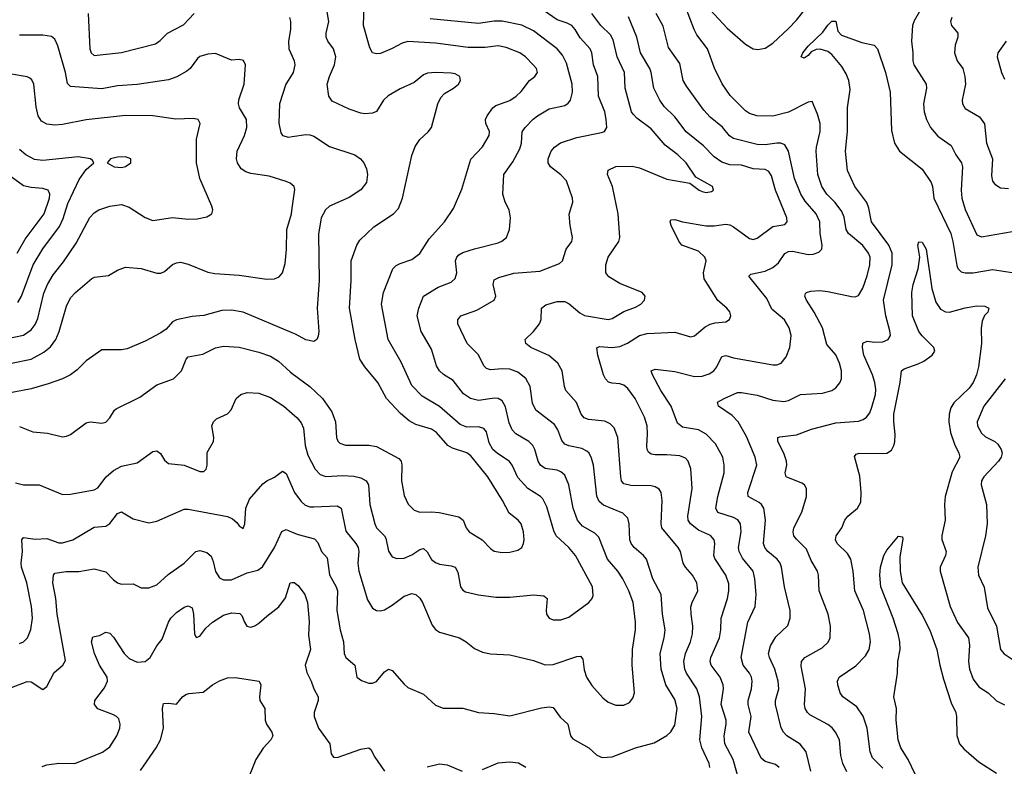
# Model space of a CAD drawing. Header units: inches. Extents: x 501419 to 657765, y 482282 to 547532.
# Tile 49 of 225: x 548611 to 553629, y 530815 to 534619. Entities that reach past the tile are written whole.
import ezdxf

# ---------------------------------------------------------------- set-up
doc = ezdxf.new("R2010")
doc.units = ezdxf.units.IN
doc.header["$MEASUREMENT"] = 0
doc.layers.add('A5543', color=7, linetype='Continuous')
doc.layers.add('A5553', color=7, linetype='Continuous')

msp = doc.modelspace()

# ---------------------------------------------------------------- linework, layer by layer
at = {"layer": 'A5543', "color": 6}
for points, elevation in [([(548960.7, 534650), (548969.1, 534470), (548975.4, 534450), (548990, 534436.5), (549130, 534452), (549303, 534497), (549327, 534513), (549364.5, 534550), (549446.2, 534593.8), (549499.9, 534650)], 3300), ([(549986.2, 534630), (549991.3, 534610), (549991.2, 534570), (549981.5, 534510), (549983.4, 534470), (550000, 534433.1)], 3300), ([(550000, 533777.7), (549990, 533785.6), (549970, 533794.1), (549882.9, 533822.9), (549790, 533835.2), (549763.6, 533843.6), (549739.7, 533859.7), (549720.8, 533890), (549716.8, 533910), (549720.4, 533950), (549757.4, 534030), (549769.4, 534070), (549767.1, 534110), (549731.3, 534170), (549726.9, 534190), (549728.9, 534211.1), (549756, 534290), (549761.4, 534390), (549751.9, 534411.9), (549730, 534416.7), (549690, 534413.6), (549610, 534446.2), (549570, 534444), (549530, 534430.9), (549517.9, 534422.1), (549480.3, 534370), (549463.8, 534356.2), (549412.5, 534327.5), (549370, 534312.9), (549210, 534289.8), (549110, 534282.1), (549030, 534267), (548870, 534278.8), (548854.9, 534294.9), (548845, 534350), (548806.4, 534486.4), (548790, 534520.3), (548772.9, 534532.9), (548730, 534540), (548610, 534540.2)], 3400), ([(548532.2, 532992.2), (548630, 533012.6), (548670, 533038.5), (548690, 533066.7), (548703.7, 533096.3), (548734.8, 533225.2), (548752.2, 533270), (548781.3, 533318.7), (548834.3, 533385.7), (548898.7, 533481.3), (548969.1, 533610.9), (548990, 533635.5), (549014.2, 533650), (549070, 533668.8), (549130, 533677.3), (549170, 533664.8), (549250, 533610.9), (549290, 533595.4), (549390, 533611.7), (549470, 533603.6), (549515.9, 533604.1), (549565.3, 533614.7), (549589.9, 533630), (549595.1, 533650), (549591, 533670), (549529.6, 533810), (549511.7, 533890), (549512.3, 534010), (549531.3, 534090), (549521.5, 534110), (549495.2, 534115.2), (549407.5, 534112.5), (549289, 534129), (549150, 534131.6), (548950, 534108.3), (548830, 534084.6), (548790, 534082.3), (548750, 534087.4), (548722.6, 534102.6), (548705.3, 534130), (548695.1, 534175.1), (548682.5, 534290), (548672.8, 534312.8), (548662.1, 534322.1), (548648.8, 534328.8), (548570, 534341.7)], 3500), ([(550000, 534341.3), (549967.7, 534290), (549936.2, 534190), (549932.5, 534092.5), (549942.4, 534042.4), (549950, 534029.2), (549981.1, 534021.1), (550000, 534024)], 3300), ([(548601.3, 533178.7), (548620.1, 533210), (548679.6, 533370), (548729, 533451), (548814.2, 533565.8), (548833.1, 533606.9), (548857.1, 533682.9), (548914.7, 533805.3), (548950, 533855.8), (548989.8, 533890), (548982, 533902), (548972.4, 533910), (548910, 533921.2), (548730, 533902.1), (548686.6, 533906.6), (548641.8, 533930), (548610, 533957.1)], 3600), ([(548598.6, 533430), (548638.9, 533501.1), (548735.9, 533630), (548763.6, 533710), (548765.5, 533730), (548756.3, 533750), (548730, 533759), (548670, 533763.7), (548630, 533773.3), (548530, 533845.6)], 3700), ([(548570, 532869.1), (548670, 532889.2), (548735, 532925), (548767.9, 532952.1), (548795.5, 532990), (548811.9, 533030), (548850, 533159.5), (548870, 533202.3), (548896.4, 533230), (548979.4, 533300.6), (548992.5, 533307.5), (549063.5, 533316.5), (549110, 533343.7), (549150, 533358), (549230, 533351.3), (549310, 533327.4), (549330, 533327.3), (549350, 533337.1), (549390, 533372.7), (549410, 533381.3), (549430, 533383.5), (549470, 533374.1), (549570, 533332.8), (549605.4, 533325.4), (549730, 533318.1), (549870, 533296.7), (549910, 533299.8), (549933.2, 533310), (549950, 533330.1), (549963.6, 533376.4), (549971, 533449), (549973.3, 533550), (549995.8, 533630), (550000, 533658.5)], 3400), ([(550000, 533023.1), (549750, 533128.8), (549690, 533140.2), (549641.8, 533138.2), (549550, 533112.2), (549490, 533107.5), (549410, 533090), (549390, 533079.2), (549357, 533043), (549330, 533023.6), (549250, 532981.7), (549158.4, 532941.6), (549130, 532936.7), (549030, 532937.2), (548950, 532880.9), (548904.5, 532835.5), (548869.4, 532810.6), (548830, 532789.8), (548755.9, 532764.1), (548670, 532739.4), (548545.8, 532714.2)], 3300), ([(548610, 532546.8), (548678.9, 532518.9), (548753.1, 532513.1), (548830, 532494.3), (548850, 532496.6), (548870, 532506.6), (548950, 532564.5), (548970.4, 532570.4), (549030, 532563.4), (549050, 532568.9), (549069.8, 532590), (549093.8, 532630), (549103.1, 532636.9), (549224.2, 532695.8), (549310, 532758.5), (549394.5, 532790), (549435.3, 532830), (549459.9, 532890), (549470, 532901.4), (549544.6, 532915.4), (549610, 532948), (549650, 532956.4), (549730, 532950.2), (549830, 532925.7), (549890, 532904.6), (549930, 532880.1), (549990, 532824.6), (550000, 532817.3)], 3200), ([(548590, 532260.5), (548630, 532249.1), (548710, 532250), (548830, 532199.7), (548870, 532202.1), (548990, 532223.8), (549010, 532234.6), (549051.7, 532290), (549090, 532321.7), (549130, 532344.7), (549210, 532362.4), (549290, 532419.3), (549310, 532423.3), (549329.1, 532409.1), (549350, 532375.7), (549370, 532357.8), (549450, 532349.7), (549530, 532316.8), (549550, 532318.1), (549561.6, 532330), (549566.4, 532350), (549566, 532414), (549598.8, 532470), (549601.1, 532490), (549590.9, 532550), (549598.4, 532570), (549615, 532585), (549670, 532610.7), (549688.2, 532631.8), (549714.9, 532690), (549738.4, 532710), (549770, 532719.5), (549830, 532716.6), (549890, 532694.5), (549957.4, 532650), (550000, 532612.2)], 3100), ([(548610, 531440.3), (548630.9, 531449.1), (548651.4, 531470), (548668, 531512), (548675.7, 531570), (548670.6, 531629.4), (548647.9, 531750), (548620, 531830), (548618, 531850), (548625.4, 531910), (548621.7, 531970), (548630, 531980.6), (548690, 531973.4), (548750, 531975.8), (548810, 531954), (548830, 531953.2), (548881.7, 531970), (548990, 532033.8), (549050, 532038.8), (549070, 532052.4), (549110, 532102.6), (549130, 532111.1), (549190, 532076.3), (549270, 532055.1), (549310, 532065.1), (549450, 532125.3), (549470, 532125.5), (549670, 532088.7), (549696.6, 532076.6), (549717.9, 532057.9), (549730, 532039.8), (549750, 532026.4), (549758.9, 532050), (549764.6, 532130), (549782.9, 532177.1), (549850, 532253.9), (549870, 532270.1), (549910, 532288.7), (549950, 532318.9), (549970, 532306.8), (550000, 532237)], 3000), ([(548570, 531216.5), (548650, 531248.1), (548670, 531245.8), (548730, 531207.1), (548750, 531221.3), (548786.4, 531293.6), (548831.5, 531330), (548844.9, 531355.1), (548801.5, 531590), (548795.1, 531670), (548780.9, 531750), (548782.8, 531790), (548790, 531799.5), (548847.7, 531807.7), (548912.4, 531807.6), (548990, 531821.2), (549050, 531805.5), (549090, 531765.2), (549110, 531750.8), (549130, 531743.8), (549190, 531744.8), (549230, 531723.9), (549270, 531724.6), (549310, 531740.1), (549367.9, 531792.1), (549450, 531849.8), (549509.5, 531910.5), (549530, 531914.6), (549565.4, 531905.4), (549586.6, 531886.6), (549598.1, 531858.1), (549610, 531807.3), (549630, 531776.3), (549650, 531766.2), (549690, 531766.2), (549770, 531800.7), (549825.2, 531814.8), (549848.2, 531831.8), (549910.2, 531930), (549948.1, 532011.9), (549970, 532021.3), (550000, 532008.4)], 2900), ([(548726, 530814), (548750, 530823.5), (548810, 530831.7), (548892.4, 530830), (549033.1, 530886.9), (549070, 530915.2), (549106.7, 530970), (549121.2, 531010), (549123.4, 531030), (549116.7, 531056.7), (549105, 531070), (549090, 531078.3), (549009, 531109), (548992.1, 531130), (548994.5, 531150), (549044, 531216), (549058.9, 531250), (549056.5, 531270), (549018.2, 531330), (548992.1, 531390), (548977.7, 531450), (548984.3, 531475.7), (549017.9, 531482.1), (549050, 531498.7), (549070, 531493.9), (549090, 531473.7), (549144.1, 531390), (549170, 531364.2), (549210, 531346.3), (549250, 531349.6), (549276.2, 531370), (549310, 531428.4), (549336.7, 531463.3), (549369.8, 531550), (549381.8, 531570), (549410, 531599.4), (549450, 531625.6), (549470, 531632.7), (549490, 531623.2), (549496.8, 531590), (549501.7, 531490), (549510, 531471), (549530, 531477.8), (549560.7, 531519.3), (549594, 531550), (549650, 531584.8), (549690, 531597.6), (549733.7, 531593.7), (549743.6, 531583.6), (549756.5, 531550), (549769.7, 531530), (549790, 531524.9), (549810, 531530.3), (549830, 531544.1), (549870, 531581.2), (549932.6, 531627.4), (549966, 531674), (549989.5, 531750.5), (550000, 531751.2)], 2800), ([(549226.7, 530793.3), (549307.2, 530910), (549329.1, 530950), (549344.5, 531010), (549338.5, 531110), (549344.5, 531135.5), (549370, 531137.8), (549410, 531131.8), (549440.5, 531170), (549457.9, 531182.1), (549472.8, 531187.2), (549546.5, 531193.5), (549594.4, 531230), (549630, 531250.4), (549670, 531266.5), (549710, 531267.9), (549831.8, 531250), (549839.4, 531230), (549832.8, 531170), (549835.2, 531150), (549860.1, 531110), (549861.8, 531050), (549869.8, 531030), (549896.7, 530990), (549901.2, 530970), (549891.8, 530950), (549852.5, 530907.5), (549815, 530850), (549758.3, 530710)], 2700)]:
    msp.add_lwpolyline(points, dxfattribs=dict(at, elevation=elevation))
at = {"layer": 'A5543', "color": 6, "elevation": 3600}
msp.add_lwpolyline([(549150, 533920.1), (549110, 533918.6), (549074.7, 533910), (549057.6, 533890), (549092.4, 533870), (549130, 533865.7), (549150, 533870.6), (549177.9, 533890), (549178.2, 533910)], close=True, dxfattribs=at)
at = {"layer": 'A5553', "color": 6}
for points, elevation in [([(550000, 532612.2), (550025.1, 532590), (550045, 532565), (550057.4, 532537.4), (550066.2, 532450), (550080.2, 532400.2), (550117, 532330), (550142.3, 532302.3), (550172.2, 532292.2), (550257.5, 532297.5), (550313.7, 532293.7), (550350, 532285.7), (550377.7, 532270), (550388.8, 532248.8), (550395.2, 532150), (550421, 532050), (550430, 532029.8), (550469.8, 531990), (550477.1, 531977.1), (550491.5, 531911.5), (550510, 531882.3), (550533.7, 531873.7), (550570, 531875.4), (550610, 531893.2), (550650, 531920.2), (550670, 531924.7), (550687.3, 531907.3), (550709.4, 531869.4), (550730, 531853.3), (550750, 531845.3), (550810, 531837.6), (550830.4, 531830), (550844.4, 531804.4), (550857.7, 531730), (550870, 531712.4), (550884, 531704), (550950, 531688.2), (551037.5, 531677.5), (551110, 531677.7), (551230, 531688.7), (551283.1, 531683.1), (551298.9, 531670), (551294.2, 531610), (551296.9, 531590), (551309.8, 531569.8), (551330, 531562.2), (551370, 531562.5), (551410, 531575.1), (551511.7, 531650), (551528.8, 531670), (551534.6, 531685.4), (551530, 531730), (551444.2, 531890), (551409.4, 531930), (551346, 531990), (551334.3, 532014.3), (551298.1, 532138.1), (551277.8, 532177.8), (551265.5, 532190), (551200.5, 532230), (551150, 532287.1), (551120.7, 532350), (551107.7, 532367.7), (551045.1, 532410), (551023.2, 532430), (551004.2, 532464.2), (550990, 532518.9), (550977.1, 532537.1), (550950, 532545.2), (550890, 532543.5), (550856.4, 532556.4), (550750, 532647.9), (550661.8, 532701.8), (550610, 532755), (550554.8, 532874.8), (550489.6, 532990), (550456, 533170), (550465.8, 533230), (550513.2, 533350), (550530, 533366.6), (550550, 533377.7), (550610, 533398.1), (550650, 533428.3), (550697.4, 533502.6), (550777, 533590), (550822.6, 533657.4), (550865, 533755), (550910.8, 533909.2), (550969.2, 533970.8), (551004.5, 534030), (551005.4, 534050), (550986.5, 534090), (550985.1, 534110), (550994.2, 534130), (551023.2, 534170), (551037.8, 534182.2), (551110, 534208.4), (551141.8, 534230), (551166.4, 534253.6), (551210, 534308.8), (551236.4, 534330), (551249.6, 534350), (551244.6, 534370), (551228.6, 534390), (551188.7, 534430), (551160.5, 534450), (551090, 534478.4), (551050, 534485.9), (550983.2, 534476.8), (550896.9, 534476.9), (550730, 534499.8), (550590, 534507.6), (550560.1, 534499.9), (550510, 534471.8), (550450, 534446.2), (550430, 534444.6), (550410, 534451.1), (550395.8, 534475.8), (550363.7, 534590), (550368.6, 534750)], 3100), ([(552130.8, 534670), (552216.6, 534576.6), (552310, 534495), (552350, 534470.2), (552373.4, 534466.6), (552410, 534474.6), (552450, 534500), (552530, 534573.7), (552570, 534617.2), (552673.7, 534750)], 2500), ([(550000, 532817.3), (550090.6, 532750.6), (550154.4, 532690), (550202.2, 532622.2), (550220.6, 532570), (550225.2, 532490), (550232.2, 532472.2), (550242.6, 532462.6), (550271.8, 532451.8), (550390, 532450.8), (550430, 532444.5), (550543.9, 532383.9), (550554.6, 532370), (550558.5, 532350), (550556.9, 532270), (550570, 532195), (550591.2, 532151.2), (550621.2, 532121.2), (550650, 532110.5), (550710, 532112.7), (550749.1, 532109.1), (550850, 532086.5), (550870.9, 532070), (550886.1, 532030), (550901.8, 532010), (550969, 531969), (551010, 531925.5), (551030, 531911.8), (551070, 531905.2), (551110, 531907.1), (551150, 531917), (551170, 531929.7), (551179.4, 531950), (551181.7, 531970), (551178.7, 532010), (551167.6, 532050), (551151.7, 532070), (551105.5, 532105.5), (551072.1, 532170), (550996.4, 532290), (550910, 532396.6), (550890, 532413), (550816.9, 532436.9), (550794.1, 532450), (550735.4, 532515.4), (550710, 532533.9), (550630, 532557.7), (550595.4, 532575.4), (550552.4, 532612.4), (550480.3, 532690), (550436.9, 532770), (550370, 532850.2), (550345.6, 532890), (550320.2, 532990), (550291.3, 533150), (550300.8, 533290), (550301.3, 533390), (550328.7, 533471.3), (550344.8, 533495.2), (550415.9, 533564.1), (550515.8, 533630), (550542.6, 533657.4), (550562.7, 533710), (550610, 533927.2), (550627.4, 533972.6), (550650.4, 534009.6), (550692.5, 534047.5), (550709.5, 534070.5), (550743, 534190), (550757.2, 534222.8), (550776.1, 534243.9), (550822.9, 534270), (550847.5, 534290), (550858, 534310), (550855.2, 534330), (550830, 534342.8), (550810, 534346.4), (550730, 534349.6), (550690, 534346.7), (550670, 534337.8), (550621.2, 534298.8), (550550, 534267.6), (550490, 534231.4), (550466.1, 534210), (550430, 534151.7), (550410, 534142.5), (550370, 534139), (550350, 534143.3), (550290, 534164.2), (550204.3, 534204.3), (550186.7, 534230), (550178.5, 534290), (550189.6, 534330), (550216, 534390), (550222.6, 534430), (550211.3, 534470), (550181, 534510), (550172.6, 534530), (550173.2, 534550), (550187.2, 534610), (550176.1, 534670)], 3200), ([(550000, 532008.4), (550030, 531995.6), (550114.5, 531974.5), (550130, 531955.6), (550149.8, 531910), (550178.2, 531878.2), (550190.3, 531790.3), (550223.7, 531730), (550230.2, 531710), (550227.2, 531610), (550245.1, 531510), (550261.4, 531450), (550264.2, 531390), (550273.1, 531370), (550319.2, 531330), (550330, 531270.2), (550352.7, 531252.7), (550390, 531238.6), (550410, 531238.8), (550430, 531247.3), (550470, 531296.1), (550490.9, 531310.9), (550510, 531303.9), (550570, 531233.7), (550590, 531216.7), (550670, 531183.3), (550730, 531126.3), (550770, 531111.2), (550870, 531111), (550950, 531089.1), (551030, 531084.8), (551110, 531073), (551270, 531112.5), (551310, 531119.1), (551330, 531114.3), (551365.9, 531065.9), (551404.2, 531030), (551418.1, 530970), (551430, 530954.8), (551512.3, 530910), (551552, 530872), (551580.1, 530860.1), (551630, 530864), (551750, 530909.1), (551844.3, 530935.7), (551910, 530972.9), (551930, 530991.6), (551950, 531025.4), (551962.6, 531110), (551950, 531156.4), (551904.9, 531230), (551879.8, 531310), (551876, 531390), (551895.8, 531470), (551900.5, 531510), (551887.7, 531590), (551879.8, 531690), (551838.8, 531770), (551805.2, 531870), (551790.1, 531890.1), (551743.3, 531930), (551727.5, 531950), (551720.3, 531970), (551717.3, 532050), (551710, 532079), (551685.3, 532105.3), (551586.5, 532146.5), (551564.2, 532164.2), (551551.9, 532191.9), (551535.4, 532350), (551526, 532386), (551514, 532410), (551501.8, 532421.8), (551475.4, 532435.4), (551410, 532448.8), (551390, 532457.2), (551374.6, 532474.6), (551353.9, 532530), (551336.3, 532556.3), (551241.2, 532630), (551224.9, 532664.9), (551213.2, 532750), (551191.1, 532791.1), (551150, 532823.3), (551110, 532838.5), (551070, 532841.3), (551010, 532835.4), (550990, 532841.4), (550976.5, 532856.5), (550950, 532912.1), (550892.4, 532970), (550844.8, 533070), (550843.5, 533090), (550859.9, 533110), (550940.3, 533139.7), (551029.2, 533190), (551037.7, 533210), (551023.9, 533270), (551030, 533294.5), (551053.8, 533306.2), (551130, 533328.2), (551262.1, 533337.9), (551362.5, 533377.5), (551378.2, 533390), (551395.6, 533450), (551424.8, 533490), (551428.8, 533510), (551416.7, 533570), (551412.3, 533627.7), (551430.5, 533689.5), (551428.8, 533710), (551397.7, 533797.7), (551370, 533828.7), (551316, 533870), (551305.1, 533890), (551305.4, 533910), (551320.2, 533950), (551336.9, 533970), (551367.3, 533992.7), (551450, 534018.8), (551576.3, 534043.7), (551591.1, 534050), (551602.8, 534070), (551601, 534110), (551592.7, 534150), (551561.4, 534230), (551558, 534330), (551536.3, 534390), (551526.9, 534450), (551518.7, 534470), (551467.5, 534527.5), (551443, 534570), (551425.2, 534590), (551402.3, 534602.3), (551350, 534618.1), (551284, 534664)], 2900), ([(552129, 530810), (552124.4, 530830), (552087.7, 530910), (552076.9, 530950), (552087.6, 531070), (552075.9, 531170), (552061.9, 531210), (552009.8, 531290), (552001.9, 531310), (551996.7, 531350), (552004.8, 531390), (552030.1, 531450), (552039.9, 531490), (552042.4, 531530), (552033.1, 531590), (552032.5, 531627.5), (552038.7, 531650), (552067.5, 531710), (552062.1, 531750), (552040.9, 531790), (552004.6, 531830), (551992.3, 531850), (551979.6, 531910), (551967.6, 531930), (551884.6, 532030), (551880.6, 532050), (551886.3, 532170), (551880.3, 532210), (551870, 532227.9), (551850, 532240), (551830, 532244.4), (551725.3, 532245.3), (551690, 532255.3), (551679.1, 532270), (551675.6, 532290), (551660.2, 532490), (551640.6, 532540.6), (551620.9, 532560.9), (551593.7, 532573.7), (551510, 532582.1), (551488.4, 532590), (551473.3, 532610), (551448.9, 532668.9), (551394.3, 532730), (551387.6, 532750), (551376.8, 532830), (551354.4, 532870), (551308.8, 532908.8), (551216.8, 532950), (551191, 532970), (551187.4, 532990), (551230.1, 533029.9), (551260.1, 533070), (551268.7, 533091.3), (551270.6, 533150), (551292.9, 533167.1), (551350, 533183.2), (551390, 533182.9), (551412.1, 533172.1), (551465.9, 533125.9), (551490, 533111.4), (551610, 533092.6), (551630, 533096.5), (551690, 533133.1), (551750, 533155.2), (551776.5, 533170), (551794.9, 533190), (551799.7, 533210), (551784.1, 533230), (551670, 533274.7), (551614.4, 533310), (551599, 533330), (551597.7, 533370), (551609.7, 533410), (551664.6, 533490), (551670.4, 533510), (551662, 533630), (551632.4, 533770), (551607.3, 533830), (551610, 533852.2), (551650, 533870.6), (551733.2, 533873.2), (551770, 533864.8), (551910, 533807.6), (552026.2, 533786.2), (552074.1, 533750), (552090, 533743.7), (552110, 533738.9), (552136.7, 533743.3), (552148, 533750), (552142.9, 533770), (552056.4, 533816.4), (552007.9, 533890), (551965.7, 533930), (551900.7, 533980.7), (551830, 534063.6), (551757, 534117), (551737.3, 534137.3), (551729.8, 534150), (551696.9, 534270), (551693.2, 534350), (551655.9, 534430), (551635.9, 534515.9), (551621.6, 534541.6), (551573.2, 534590), (551527.2, 534650)], 2800), ([(552482.7, 530810), (552463.9, 530823.8), (552410, 530840.5), (552390, 530856.2), (552327.4, 530990), (552339.5, 531070), (552323.7, 531130), (552323.4, 531150), (552340.3, 531210), (552345, 531250), (552340.8, 531270), (552330, 531289.9), (552298.9, 531330), (552288.7, 531370), (552322.8, 531550), (552360, 531630), (552364.3, 531690), (552358.6, 531770), (552349.3, 531810), (552295.4, 531875.4), (552277.7, 531910), (552275.1, 531930), (552287.6, 532010), (552284.2, 532050), (552270.5, 532070.5), (552250, 532082.8), (552170, 532108.6), (552159.5, 532130), (552168.6, 532190), (552201.4, 532310), (552202.2, 532350), (552194.7, 532390), (552158.3, 532458.3), (552110, 532507.6), (552070, 532529.5), (551990, 532543.4), (551963.1, 532563.1), (551931.5, 532650), (551879, 532730), (551836, 532810), (551829.7, 532830), (551850, 532838.7), (551950, 532826.5), (552050, 532802.2), (552090, 532803.5), (552125.3, 532814.7), (552149, 532830), (552163.8, 532850), (552190, 532902.5), (552210, 532908), (552250, 532895.9), (552450, 532860.6), (552470, 532861), (552491.3, 532870), (552517.8, 532902.2), (552535.7, 532950), (552542.6, 533010), (552533, 533050), (552508.9, 533090), (552444.2, 533144.2), (552419.5, 533199.5), (552327.6, 533312.4), (552337.7, 533322.3), (552410, 533337.8), (552450, 533357.4), (552479.3, 533380.7), (552511.2, 533428.8), (552530, 533438.6), (552550, 533439.3), (552630, 533423.4), (552655.2, 533424.8), (552684.9, 533435.1), (552698.6, 533450), (552701.3, 533470), (552691.4, 533530), (552689.7, 533590), (552670.1, 533630), (552615.2, 533695.2), (552592.5, 533730), (552560.3, 533810), (552529.1, 533949.1), (552510, 533981.9), (552490, 533989.8), (552470.3, 533990.3), (552410, 533982.2), (552370, 533983.4), (552250, 534014), (552228.3, 534028.3), (552192.3, 534072.3), (552130, 534123.1), (552098.8, 534158.8), (552010, 534280.4), (551993, 534310), (551975.9, 534395.9), (551917.1, 534477.1), (551890, 534585.7), (551855.6, 534650)], 2600), ([(552643.3, 530790), (552619.5, 530890), (552588.4, 530928.4), (552520.7, 530970), (552503.5, 530990), (552492.2, 531012.2), (552463.2, 531130), (552463.4, 531150), (552479.5, 531210), (552476.9, 531250), (552460.1, 531310), (552432.5, 531370), (552428.1, 531390), (552438.4, 531430), (552464.8, 531475.2), (552526.6, 531533.4), (552537.7, 531570), (552537.6, 531610), (552508.8, 531730), (552494.5, 531830), (552487.1, 531850), (552471.9, 531870), (552423.8, 531910), (552408.7, 531930), (552402.2, 531950), (552412.8, 532070), (552403.2, 532130), (552392.4, 532150), (552380.1, 532160.1), (552324.8, 532190), (552322.5, 532210), (552367.4, 532350), (552360.1, 532390), (552316.1, 532496.1), (552273.1, 532570), (552242.4, 532602.4), (552172.2, 532650), (552167.9, 532670), (552200.8, 532690), (552270, 532720), (552290, 532720.4), (552370, 532706.7), (552450, 532680.2), (552506.1, 532673.9), (552530, 532679.1), (552590, 532709.6), (552703.5, 532716.5), (552750, 532729.5), (552770, 532743.1), (552791.3, 532768.7), (552800, 532790), (552799.8, 532830), (552788.8, 532870), (552770, 532911.6), (552725, 532965), (552703.4, 533050), (552661, 533130), (552621.7, 533190), (552613.1, 533210), (552616.1, 533223.9), (552621.1, 533230), (552643.4, 533236.6), (552690, 533239.1), (552730, 533234.9), (552850, 533208.7), (552870, 533208), (552886.2, 533213.8), (552908.8, 533251.2), (552930, 533313.6), (552944.8, 533370), (552945.6, 533410), (552937.5, 533430), (552908, 533468), (552835, 533530), (552824, 533550), (552813.4, 533613.4), (552801.8, 533641.8), (552767.4, 533687.4), (552725, 533730), (552699.9, 533770), (552679.8, 533830), (552670.4, 533950), (552671.5, 533970), (552691.4, 534050), (552690.1, 534090), (552678.1, 534138.1), (552650, 534202), (552630, 534199.4), (552530, 534147.8), (552450, 534127.1), (552368.8, 534128.8), (552330, 534141.1), (552310, 534155.4), (552232.9, 534232.9), (552191.7, 534291.7), (552151.6, 534371.6), (552115.9, 534470), (552062.5, 534542.5), (552048.2, 534570), (552004.4, 534684.4)], 2500), ([(553203, 534670), (553170, 534613.1), (553162.1, 534590), (553156.8, 534510), (553163.7, 534450), (553162.8, 534410), (553167.8, 534390), (553231.1, 534290), (553233.1, 534270), (553217.4, 534190), (553220.4, 534150), (553232.7, 534110), (553252.9, 534070), (553290, 534026.3), (553358.3, 533978.3), (553382.4, 533930), (553411.4, 533890), (553417, 533870), (553409.1, 533750.9), (553412.3, 533710), (553430, 533652.5), (553490, 533523.7), (553512.8, 533512.8), (553670, 533540.9)], 2500), ([(550000, 532237), (550011.6, 532210), (550045.2, 532165.2), (550066.5, 532146.5), (550090, 532138.1), (550110, 532136.9), (550230, 532143.2), (550249.9, 532129.9), (550273.6, 532013.6), (550324.7, 531950), (550335.7, 531930), (550340.1, 531910), (550334.2, 531850), (550340.3, 531810), (550383.5, 531663.5), (550410, 531621), (550430, 531609.4), (550450, 531607.2), (550470, 531612.8), (550510, 531636.4), (550570, 531681.5), (550610, 531695.6), (550630, 531690.3), (550650, 531671.4), (550663.9, 531650), (550713.8, 531533.8), (550730, 531513.1), (550750, 531499), (550852.7, 531470), (550886.1, 531450), (550930, 531415.2), (550970, 531397.7), (551010, 531389), (551110, 531383.4), (551230, 531353.9), (551290, 531333.1), (551330, 531334), (551450, 531375.3), (551470, 531376), (551482, 531362), (551487.3, 531307.3), (551499.3, 531270), (551527.2, 531227.2), (551583.6, 531163.6), (551610, 531142.8), (551650, 531127.2), (551690, 531126.8), (551719, 531141), (551736.7, 531163.3), (551744.3, 531190), (551733.2, 531330), (551735.3, 531410), (551750, 531510), (551750.5, 531550), (551738.3, 531650), (551715.9, 531710), (551686, 531770), (551660.4, 531810), (551607.2, 531870), (551563, 531983), (551542.4, 532002.4), (551479.6, 532039.6), (551453.6, 532070), (551432, 532130), (551410, 532249.9), (551390, 532299.1), (551370, 532316.1), (551350, 532323.6), (551290, 532333.1), (551265.5, 532350), (551253.2, 532370), (551237.1, 532430), (551227.3, 532450), (551205.4, 532470), (551139.8, 532510), (551121.8, 532530), (551105.9, 532565.9), (551087.6, 532647.6), (551070, 532676.8), (551050, 532688.8), (551031, 532691), (550950, 532679.5), (550908.9, 532688.9), (550872.7, 532712.7), (550820.4, 532780.4), (550771.1, 532811.1), (550750, 532830), (550735.2, 532855.2), (550710, 532940.7), (550657, 533030), (550637.8, 533110), (550645.3, 533150), (550668.5, 533211.5), (550744.1, 533255.9), (550810, 533281.7), (550830, 533300.7), (550839.7, 533330), (550833.2, 533390), (550838.9, 533410), (550850, 533421.1), (550870, 533432.4), (550930, 533452.3), (551050, 533483.1), (551068.9, 533491.1), (551091.8, 533510), (551106.9, 533550), (551113.4, 533610), (551106.1, 533650), (551085.9, 533690), (551074.1, 533730), (551078.8, 533830), (551124.1, 533895.9), (551159.5, 533960.5), (551168.7, 533990), (551172.6, 534047.4), (551188, 534070), (551227.8, 534112.2), (551251.1, 534130), (551310, 534164.9), (551390, 534182.3), (551406.6, 534193.4), (551418.2, 534210), (551428.2, 534250), (551426.9, 534290), (551397.5, 534397.5), (551378.5, 534438.5), (551350, 534471.1), (551230, 534561.7), (551170, 534591.6), (551070, 534612.3), (551030, 534612.3), (550950, 534599.3), (550703.6, 534623.6)], 3000), ([(552280.8, 530730), (552247.6, 530850), (552205.1, 530930), (552202.3, 530970), (552212.4, 531030), (552211.4, 531050), (552187.1, 531130), (552198.5, 531210), (552197.1, 531230), (552180.6, 531270), (552134.7, 531330), (552130, 531350), (552133.9, 531370), (552177.2, 531470), (552184.3, 531510), (552186.7, 531570), (552218.4, 531670), (552225.5, 531710), (552225.5, 531745.5), (552209.8, 531790), (552154, 531874), (552149.1, 531890), (552153.7, 531950), (552150, 531970), (552131.8, 531991.8), (552070, 532017.8), (552030.7, 532050), (552018.3, 532070), (552016.4, 532090), (552038.4, 532230), (552031.2, 532331.2), (552018.5, 532370), (552004.7, 532384.7), (551976.4, 532396.4), (551910, 532403.1), (551850, 532402.5), (551830, 532406.1), (551816.3, 532416.3), (551808.9, 532428.9), (551807, 532447), (551811.3, 532510), (551808.7, 532550), (551795, 532595), (551747.4, 532690), (551710, 532740.7), (551690, 532756.6), (551670, 532763.9), (551630, 532766.8), (551612.9, 532772.9), (551597.5, 532790), (551587.3, 532810), (551557.9, 532910), (551552.6, 532947.4), (551566.6, 532953.4), (551630, 532948.4), (551670, 532954.1), (551709.2, 532970.8), (551769.8, 533010.2), (551810, 533020), (551950, 533027.6), (552030, 533003), (552050, 533008.5), (552105.4, 533054.6), (552130, 533067.8), (552155.2, 533075.2), (552210, 533080.4), (552228.7, 533091.3), (552235.2, 533110), (552230.7, 533130.7), (552215.4, 533150), (552169.3, 533189.3), (552099.8, 533299.8), (552095.9, 533330), (552109.7, 533390), (552103.3, 533410), (552070, 533439.2), (551985.4, 533470), (551970, 533491.6), (551931, 533570), (551926.5, 533590), (551930, 533598.8), (551950, 533601.1), (551989.6, 533589.6), (552110, 533569.4), (552150, 533568.9), (552210, 533577.5), (552230, 533574.6), (552250, 533564.4), (552330, 533504.8), (552350, 533500), (552370, 533505.8), (552450, 533564.9), (552510, 533575.1), (552522.5, 533590), (552521.5, 533610), (552463.4, 533750), (552443.5, 533823.5), (552430, 533845.3), (552410, 533855.9), (552350, 533859.2), (552290, 533878.3), (552230, 533879.7), (552190, 533893.7), (552150, 533921), (552096.1, 533976.1), (552008, 534048), (551950, 534124.4), (551896.3, 534176.3), (551873.5, 534210), (551844, 534270), (551830.4, 534350), (551823.1, 534370), (551775.5, 534450), (551756.2, 534530), (551714, 534634)], 2700), ([(552827, 530787), (552806, 530830), (552796.9, 530870), (552789.6, 530950), (552769.8, 530990), (552751.9, 531011.9), (552730, 531029.2), (552638.3, 531078.3), (552625.9, 531090), (552614.8, 531110), (552611.6, 531130), (552616.5, 531210), (552594.1, 531325.9), (552596.3, 531350), (552613, 531370), (552700.4, 531419.6), (552732.4, 531447.6), (552741.6, 531470), (552743, 531530), (552731.4, 531590), (552686.5, 531710), (552682.4, 531790), (552677.3, 531810), (552644.8, 531864.8), (552621.2, 531921.2), (552570, 531971.9), (552557.1, 531990), (552552.5, 532010), (552556.2, 532030), (552596.7, 532110), (552621.3, 532190), (552622, 532230), (552611.1, 532250), (552598.1, 532258.1), (552518.3, 532290), (552511.9, 532310), (552521.7, 532350), (552519.9, 532370), (552506, 532410), (552474.6, 532470), (552475.2, 532490), (552485.4, 532494.6), (552570, 532504.4), (552646.5, 532533.5), (552770, 532564.9), (552886.8, 532573.2), (552910, 532581.8), (552926.3, 532593.7), (552943.2, 532616.8), (552955, 532645), (552972.9, 532710), (552975.2, 532735.2), (552970.1, 532770), (552956.8, 532810), (552913.4, 532910), (552906.2, 532950), (552908.7, 532971.3), (552930, 532981.4), (552970, 532975.7), (553010, 532978.6), (553037.6, 532990), (553048.6, 533010), (553046.4, 533033.6), (553025.7, 533110), (553013.8, 533190), (553057.2, 533370), (553058.2, 533430), (553040.6, 533470), (552952.4, 533590), (552938.8, 533658.8), (552928.3, 533688.3), (552867.2, 533770), (552830, 533850.9), (552819.7, 533950), (552830.4, 534049.6), (552830.4, 534170), (552843.7, 534263.7), (552836.4, 534310), (552823.1, 534343.1), (552800.6, 534380.6), (552750, 534442.2), (552730, 534457.8), (552691.1, 534468.9), (552670, 534468.2), (552644.5, 534455.5), (552630, 534436.7), (552610, 534422.5), (552593.3, 534430), (552603, 534450), (552630, 534485), (552704.2, 534555.8), (552730, 534591.3), (552751, 534611), (552770, 534611.4), (552780.5, 534560.5), (552799.7, 534539.7), (552903, 534503), (552965.7, 534490), (552983, 534470), (553023.1, 534350), (553047.6, 534250), (553055, 534055), (553069.8, 533990), (553095.2, 533950), (553210, 533857), (553256.7, 533790), (553263.8, 533770), (553269.6, 533710), (553356.2, 533530), (553367.8, 533490), (553387.1, 533367.1), (553392.1, 533352.1), (553410, 533334.7), (553430, 533329.4), (553470, 533330.2), (553570, 533347.2), (553790, 533312.5)], 2400), ([(553361.9, 534630), (553355.6, 534610), (553359.6, 534590), (553392, 534550), (553392.9, 534530), (553379.7, 534490), (553375.8, 534450), (553388.3, 534410), (553417.8, 534370), (553428.1, 534330), (553431.4, 534290), (553414.9, 534210), (553415.8, 534190), (553430, 534166.4), (553503.8, 534123.8), (553528.2, 534088.2), (553538.2, 533990), (553569.5, 533910), (553564.3, 533824.3), (553570, 533797.4), (553581.3, 533781.3), (553610, 533763.2), (553650, 533758.7)], 2600), ([(553638.1, 534510), (553597.1, 534450), (553593.8, 534430), (553614.7, 534350), (553630, 534315.8)], 2700), ([(550000, 534433.1), (550010.4, 534410), (550014.2, 534390), (550005.5, 534350), (550000, 534341.3)], 3300), ([(550000, 534024), (550070, 534034.4), (550090, 534032.7), (550110, 534025.6), (550190, 533972.9), (550318.7, 533930), (550348.1, 533910), (550364.5, 533890), (550378.7, 533858.7), (550384.2, 533830), (550378.2, 533790), (550350, 533751.7), (550290, 533713.7), (550190.5, 533669.5), (550169.5, 533650), (550146.9, 533610), (550133.4, 533526.6), (550137.7, 533290), (550127.6, 533150), (550135.9, 533030), (550133.2, 533006.8), (550125.6, 532990), (550110, 532980.4), (550070, 532988.8), (550016.3, 533016.3), (550000, 533023.1)], 3300), ([(550000, 533658.5), (550014.1, 533754.1), (550009.9, 533770), (550000, 533777.7)], 3400), ([(553010, 530806.3), (552958.4, 530858.4), (552946.5, 530890), (552929.7, 531009.7), (552910.9, 531070.9), (552877.8, 531117.8), (552806.2, 531170), (552792.1, 531190), (552780.9, 531230), (552780, 531250), (552788.1, 531270), (552871.9, 531328.1), (552921.8, 531378.2), (552940, 531410), (552947.3, 531450), (552943, 531490), (552911.4, 531610), (552868, 531710), (552859.4, 531810), (552846.8, 531870), (552830, 531900.3), (552776.8, 531950), (552769.5, 531970), (552773.1, 531990), (552800.5, 532030), (552816.9, 532070), (552831.2, 532090), (552881.7, 532130), (552898.1, 532161.9), (552900.1, 532210), (552893, 532293), (552866.2, 532393.8), (552875.1, 532404.9), (552889.8, 532410.2), (553010, 532408.4), (553030, 532411.5), (553054, 532426), (553066.9, 532450), (553071.1, 532468.9), (553073.3, 532506.7), (553066.1, 532570), (553066.6, 532610), (553098.6, 532770), (553105.1, 532830), (553118.7, 532841.3), (553190, 532865.2), (553219.8, 532880.2), (553261.7, 532910), (553275.4, 532930), (553270.7, 532950), (553210, 533007.9), (553194.3, 533030), (553161.5, 533110), (553157.8, 533230), (553164.6, 533270), (553190.8, 533350), (553198.7, 533410), (553189.3, 533470), (553193.3, 533486.7), (553210, 533485.4), (553230.7, 533450), (553259.2, 533250), (553280.3, 533180.3), (553304.2, 533144.2), (553330, 533130.9), (553350, 533129), (553430, 533150.7), (553490, 533160.6), (553530, 533159.3), (553550.1, 533150), (553544.8, 533130), (553527.8, 533112.2), (553516.1, 533083.9), (553512, 533048), (553513.8, 532970), (553497.7, 532850), (553488.1, 532810), (553470, 532770.5), (553450, 532742.8), (553372, 532668), (553357.5, 532642.5), (553347.9, 532610), (553346.3, 532570), (553355.8, 532515.8), (553376, 532456), (553398.3, 532410), (553402, 532390), (553363.8, 532316.2), (553328.3, 532190), (553324.2, 532150), (553328.6, 532070), (553311.5, 531991.5), (553311.2, 531971.2), (553333.1, 531910), (553330.2, 531890), (553302.8, 531830), (553302.3, 531810), (553354.2, 531630), (553390, 531548.1), (553447.7, 531470), (553452.2, 531432.2), (553446.1, 531350), (553452.8, 531310), (553470, 531259.2), (553499.7, 531219.7), (553546.7, 531190), (553589.2, 531149.2), (553630, 531128.1)], 2300), ([(553634.1, 532790), (553524.4, 532650), (553491.3, 532570), (553492.4, 532550), (553512.4, 532512.4), (553533.4, 532493.4), (553580.7, 532470), (553597.1, 532457.1), (553614.2, 532430), (553617.7, 532410), (553613, 532390), (553600, 532370), (553525, 532290), (553513.6, 532270), (553511.8, 532250), (553539.4, 532150), (553542.6, 532050), (553533.8, 531990), (553494.3, 531830), (553497.5, 531790), (553527.6, 531727.6), (553543.2, 531623.2), (553589.7, 531530), (553610.4, 531410), (553628.9, 531388.9), (553670, 531361.4)], 2400), ([(553175.5, 530775.5), (553139.5, 530850), (553101.7, 530910), (553089.1, 530950), (553078.7, 531050), (553079.2, 531110), (553065.7, 531170), (553085.3, 531290), (553087.3, 531350), (553098.2, 531410), (553097.6, 531450), (553089.2, 531490), (553062.2, 531570), (553000.3, 531730), (552994.4, 531790), (552997.9, 531830), (553015.1, 531890), (553030, 531916.1), (553090, 531988.4), (553110, 531983.7), (553112.8, 531972.8), (553097, 531883), (553098.7, 531810), (553108.8, 531750), (553210, 531584.9), (553249.2, 531509.2), (553286, 531410), (553300.9, 531330), (553319.8, 531259.8), (553359.4, 531139.4), (553382, 531090), (553386.4, 531070), (553387.6, 530972.4), (553401.8, 530930), (553423.6, 530903.6), (553499, 530839), (553590, 530780.6)], 2200), ([(550000, 531751.2), (550010, 531751.9), (550030, 531735.9), (550064.9, 531690), (550078.8, 531650), (550086.9, 531553.1), (550083.9, 531483.9), (550092.9, 531410), (550066.4, 531330), (550074.1, 531294.1), (550097.2, 531250), (550110, 531210), (550132.3, 531170), (550132.6, 531150), (550112.7, 531090), (550111.5, 531068.5), (550133.3, 531010), (550191.7, 530930), (550199.4, 530879.4), (550210, 530862.7), (550230, 530860.6), (550350, 530901.9), (550390, 530909.5), (550400.8, 530900.8), (550421.5, 530861.5), (550471, 530791)], 2800), ([(550687.5, 530812.5), (550750, 530827.8), (550790, 530823.7), (550866.2, 530790)], 2800), ([(550970, 530799.1), (551050, 530833.8), (551110, 530838.5), (551153, 530833), (551190.9, 530810.9)], 2800)]:
    msp.add_lwpolyline(points, dxfattribs=dict(at, elevation=elevation))

doc.saveas('drawing.dxf')
